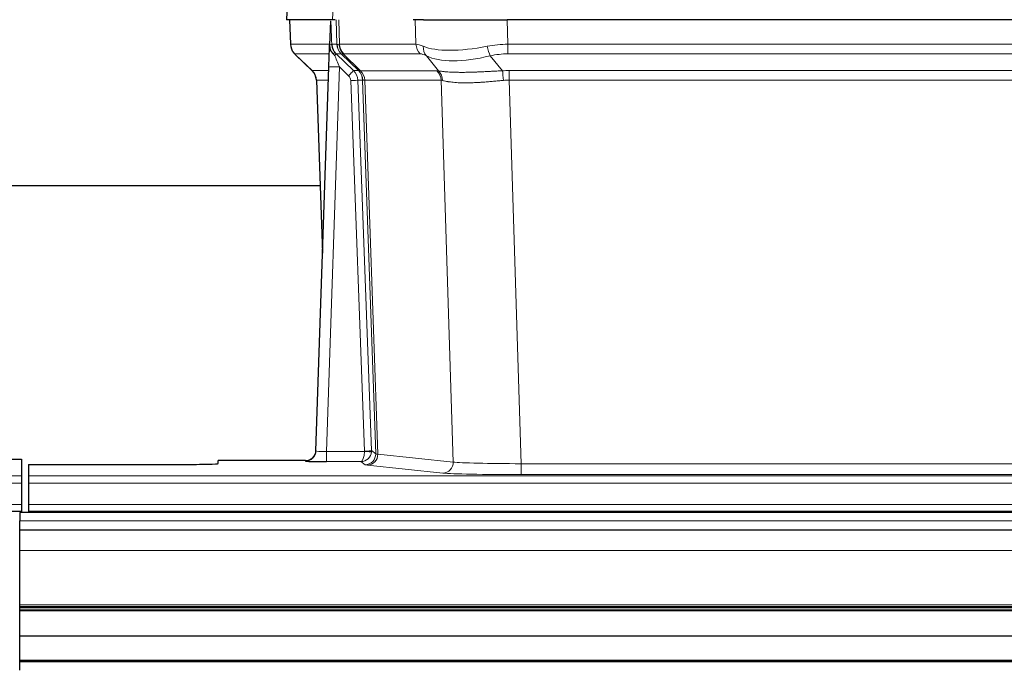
# Model space of a CAD drawing. Header units: inches. Extents: x 0 to 20790, y -12 to 14700.
# Tile 94 of 184: x 3831 to 4111, y 11947 to 12133. Entities that reach past the tile are written whole.
import ezdxf

# ---------------------------------------------------------------- set-up
doc = ezdxf.new("R2010")
doc.units = ezdxf.units.IN
doc.layers.add('1', color=7, linetype='Continuous', true_color=0xffffff)

msp = doc.modelspace()

# ---------------------------------------------------------------- linework, layer by layer
at = {"layer": '1', "color": 2, "linetype": 'Continuous', "lineweight": 25}
for p, q in [((3907.011, 12139.878), (3906.631, 12132.719)), ((3919.765, 12132.719), (3906.647, 12132.719)), ((3907.571, 12132.719), (3907.82, 12125.709)), ((3919.185, 12132.288), (3918.958, 12125.558)), ((3920.55, 12132.719), (3919.765, 12132.719)), ((3945.699, 12132.719), (3942.804, 12132.719)), ((3945.699, 12132.719), (3969.558, 12132.719)), ((4184.781, 12132.719), (3969.558, 12132.719)), ((3918.958, 12125.558), (3918.956, 12125.508)), ((3909.233, 12122.704), (3914.021, 12118.146)), ((3915.06, 12009.864), (3918.748, 12119.241)), ((3915.181, 12115.49), (3916.96, 12066.216)), ((3916.22, 12085.347), (3748.066, 12085.347)), ((3915.052, 12009.73), (3915.06, 12009.864)), ((3823.212, 12007.518), (3831.169, 12007.518)), ((3831.169, 12007.518), (3831.169, 12002.745)), ((3833.169, 12006.019), (3833.169, 12002.745)), ((3833.169, 12006.019), (3877.169, 12006.019)), ((3912.072, 12007.098), (3887.169, 12007.098)), ((3887.169, 12006.28), (3887.169, 12007.098)), ((3831.169, 12002.745), (3831.169, 12000.675)), ((3833.169, 12002.745), (3833.169, 12000.675)), ((3831.169, 12000.675), (3831.169, 11994.649)), ((3833.169, 12000.675), (3833.169, 11994.649)), ((3831.169, 11994.649), (3831.169, 11992.719)), ((3833.169, 11994.649), (3833.169, 11992.719)), ((3343.169, 11992.719), (3831.169, 11992.719)), ((3830.669, 11992.324), (3830.669, 11989.96)), ((4807.669, 11992.324), (3830.669, 11992.324)), ((3831.169, 11992.719), (3831.169, 11992.324)), ((3833.169, 11992.719), (3833.169, 11992.324)), ((3833.169, 11992.719), (4321.169, 11992.719)), ((3830.669, 11987.324), (3830.669, 11989.96)), ((3830.669, 11981.466), (3830.669, 11987.324)), ((4807.669, 11987.324), (3830.669, 11987.324)), ((3830.669, 11965.984), (3830.669, 11981.466)), ((3830.669, 11965.559), (3830.669, 11965.984)), ((3830.669, 11965.135), (3830.669, 11965.559)), ((3830.669, 11964.468), (3830.669, 11965.135)), ((4807.669, 11965.135), (3830.669, 11965.135)), ((3830.669, 11964.332), (3830.669, 11964.468)), ((4807.669, 11964.468), (3830.669, 11964.468)), ((3830.669, 11957.101), (3830.669, 11964.332)), ((4807.669, 11964.332), (3830.669, 11964.332)), ((3830.669, 11950.166), (3830.669, 11957.101)), ((4807.669, 11957.101), (3830.669, 11957.101)), ((3830.669, 11949.813), (3830.669, 11950.166)), ((4807.669, 11950.166), (3830.669, 11950.166)), ((3830.669, 11947.365), (3830.669, 11949.813)), ((4807.669, 11949.813), (3830.669, 11949.813))]:
    msp.add_line(p, q, dxfattribs=at)
at = {"layer": '1', "color": 110, "linetype": 'Continuous', "lineweight": 13}
for p, q in [((3907.028, 12139.876), (3906.647, 12132.719)), ((3919.765, 12132.719), (3920.139, 12139.876)), ((3907.588, 12132.719), (3907.836, 12125.725)), ((3921.034, 12125.725), (3920.791, 12132.719)), ((3921.576, 12132.719), (3921.819, 12125.725)), ((3943.566, 12125.725), (3943.376, 12132.719)), ((3969.558, 12132.719), (3969.748, 12125.725)), ((3907.836, 12125.725), (3918.964, 12125.725)), ((3919.573, 12125.725), (3921.034, 12125.725)), ((3921.819, 12125.725), (3943.566, 12125.725)), ((3969.748, 12122.987), (3969.748, 12125.725)), ((3969.748, 12125.725), (4184.59, 12125.725)), ((3918.874, 12122.987), (3909.054, 12122.987)), ((3909.149, 12122.795), (3913.962, 12118.214)), ((3922.252, 12122.987), (3920.817, 12122.987)), ((3920.817, 12122.987), (3925.745, 12118.238)), ((3927.182, 12118.231), (3922.29, 12122.975)), ((3922.836, 12122.975), (3927.782, 12118.179)), ((3944.749, 12122.987), (3923.002, 12122.987)), ((3950.019, 12118.111), (3946.526, 12122.429)), ((3964.724, 12122.429), (3968.178, 12118.16)), ((4184.59, 12122.987), (3969.748, 12122.987)), ((3913.975, 12118.238), (3918.715, 12118.238)), ((3921.747, 12119.245), (3918.053, 12009.703)), ((3924.356, 12116.729), (3921.747, 12119.245)), ((3925.745, 12118.238), (3927.156, 12118.238)), ((3927.782, 12118.179), (3949.516, 12118.179)), ((3970.09, 12118.237), (4184.248, 12118.237)), ((3970.09, 12115.499), (3970.09, 12118.237)), ((3918.622, 12115.503), (3915.193, 12115.503)), ((3915.193, 12115.503), (3916.966, 12066.39)), ((3928.859, 12009.799), (3924.968, 12115.362)), ((3926.965, 12115.503), (3930.856, 12009.94)), ((3928.375, 12115.503), (3926.965, 12115.503)), ((3932.085, 12009.043), (3928.375, 12115.503)), ((3928.958, 12115.459), (3932.67, 12008.929)), ((3950.698, 12115.459), (3928.964, 12115.459)), ((3954.156, 12006.682), (3950.698, 12115.459)), ((3970.09, 12115.499), (3973.564, 12006.213)), ((4184.248, 12115.499), (3970.09, 12115.499)), ((3918.053, 12009.703), (3928.858, 12009.703)), ((3918.053, 12009.703), (3918.053, 12006.809)), ((3930.856, 12009.94), (3932.085, 12009.043)), ((3932.67, 12008.929), (3954.156, 12006.682)), ((3912.062, 12006.966), (3912.072, 12007.098)), ((3918.053, 12006.809), (3927.895, 12006.809)), ((3929.089, 12005.937), (3927.895, 12006.809)), ((3951.247, 12003.565), (3929.762, 12005.812)), ((3973.564, 12006.213), (3973.564, 12003.11)), ((3973.564, 12006.213), (4180.774, 12006.213)), ((3343.169, 12002.745), (3831.169, 12002.745)), ((3833.169, 12002.745), (4321.169, 12002.745)), ((4180.774, 12003.11), (3973.564, 12003.11)), ((3343.169, 12000.675), (3831.169, 12000.675)), ((3833.169, 12000.675), (4321.169, 12000.675)), ((3343.169, 11994.649), (3831.169, 11994.649)), ((3833.169, 11994.649), (4321.169, 11994.649)), ((4807.669, 11989.96), (3830.669, 11989.96)), ((4807.669, 11981.466), (3830.669, 11981.466)), ((4807.669, 11965.984), (3830.669, 11965.984)), ((4807.669, 11965.559), (3830.669, 11965.559))]:
    msp.add_line(p, q, dxfattribs=at)
for centre, major_axis, ratio, start_param, end_param in [((3911.831, 12125.865), (0, 4), 0.9993908, 1.6057029, 2.3736478), ((3917.575, 12125.655), (-1.999, -0.077), 0.1036431, 2.3309857, 3.1065184), ((3918.842, 12122.203), (-1.583, -1.222), 0.0276319, 2.3426468, 3.1139303), ((3923.594, 12125.865), (-3.533, 1.889), 0.9978056, 1.1483129, 1.2948132), ((3948.829, 12102.865), (-27.808, 22.856), 0.0163197, 6.2307105, 6.2626907), ((3925.029, 12125.865), (0, 4), 0.9993908, 1.6057029, 2.3736478), ((3925.067, 12125.853), (1.703, 3.619), 0.9971774, 2.0444506, 2.8128075), ((3947.678, 12135.954), (26.658, 10.191), 0.0473724, 3.1922144, 3.3375655), ((3948.829, 12102.865), (-27.661, 22.629), 0.117212, 6.1415193, 6.1734995), ((3925.532, 12125.853), (-0.603, 3.954), 0.9772749, 1.4578558, 2.2262127), ((3925.698, 12125.865), (0, 4), 0.9702957, 1.6057029, 2.3736478), ((3947.445, 12125.865), (0, 4), 0.9702957, 1.6057029, 2.3736478), ((3970.398, 12102.865), (-27.492, 22.639), 0.1155218, 5.9182109, 6.1390417), ((3949.222, 12125.306), (1.736, 3.604), 0.8689501, 2.008197, 2.795133), ((3969.495, 12135.954), (26.677, 8.186), 0.3267204, 3.5164364, 4.4002733), ((3970.398, 12102.865), (-26.983, 1.545), 0.8452785, 4.7847941, 5.0056249), ((3964.724, 12125.306), (-0.881, 3.902), 0.2224052, 1.5615969, 2.3485329), ((3932.869, 12099.987), (-23.826, 22.997), 0.016839, 6.265741, 6.3949638), ((3919.429, 12121.549), (-1.388, -1.44), 0.0242285, 2.3413968, 3.1173399), ((3921.747, 12119.314), (-1.856, 4.567), 0.0053314, 0.7881854, 1.5839148), ((3946.052, 12099.987), (-23.81, 22.996), 0.0168486, 6.2337622, 6.2657424), ((3947.678, 12135.954), (25.449, 12.923), 0.0600246, 3.1865743, 3.3319254), ((3946.133, 12099.987), (-23.636, 22.829), 0.1185162, 6.1610869, 6.193067), ((3967.702, 12099.987), (-23.46, 22.829), 0.1194803, 5.9401815, 6.1610123), ((3969.495, 12135.954), (25.873, 10.634), 0.4068526, 3.4799804, 4.3638173), ((3970.398, 12099.987), (-16.721, 16.271), 0.9721633, 5.498263, 5.7190938), ((3938.843, 12094.22), (-24.879, 24.014), 0.016827, 6.2657537, 6.3097784), ((3911.198, 12115.36), (0, -4), 0.9993908, 1.606401, 2.3736478), ((3921.747, 12119.14), (2.998, -0.101), 0.0348797, 1.5719726, 3.1427689), ((3924.356, 12116.799), (-1.388, -1.44), 0.0242285, 1.5456675, 3.1173399), ((3922.968, 12115.36), (-2.83, 2.828), 0.9993905, 3.9625958, 4.7298425), ((3951.993, 12094.221), (-24.847, 24.013), 0.0168511, 6.2432972, 6.2657507), ((3924.38, 12115.36), (0, -4), 0.9993908, 1.606401, 2.3736478), ((3924.405, 12115.354), (-1.442, -3.731), 0.998056, 1.9750302, 2.7420583), ((3925.08, 12115.302), (-0.019, -4), 0.9702844, 1.6145674, 2.378208), ((3925.085, 12115.301), (0, -4), 0.9702957, 1.6100662, 2.3736478), ((3973.581, 12094.07), (-24.592, 23.931), 0.1189226, 6.0865623, 6.1615802), ((3946.82, 12115.301), (0, -4), 0.9702957, 1.6100662, 2.3736478), ((3947.323, 12115.234), (-0.926, -3.891), 0.9457602, 1.8333412, 2.5978993), ((3970.88, 12094.237), (-17.528, 16.98), 0.9676454, 5.4983426, 5.5781901), ((3968.178, 12115.283), (0.32, -3.987), 0.0824896, 1.6016287, 2.3703401), ((3922.968, 12115.29), (-1.703, 1.052), 0.998638, 3.7311373, 4.4983841), ((3924.968, 12115.431), (-1.999, -0.074), 0.0348758, 1.5695108, 3.106687), ((3949.217, 12091.343), (-20.849, 24.157), 0.0182437, 6.2485252, 6.2709785), ((3970.885, 12091.192), (-20.559, 24.143), 0.1188179, 6.1116391, 6.1866571), ((3970.88, 12091.359), (-2.819, 24.028), 0.8253154, 6.1813941, 6.2612416), ((3912.062, 12009.965), (-2.991, 0.235), 0.9996552, 1.6492063, 3.1415821), ((3918.065, 12009.965), (3.005, 0.103), 0.0869619, 3.134501, 4.7052973), ((3927.895, 12009.808), (0.028, 3), 0.3214645, 3.1707908, 4.6805006), ((3927.895, 12009.808), (0.98, 2.84), 0.9849493, 3.4786225, 4.9883323), ((3927.859, 12009.764), (-0.606, 0.798), 0.9977279, 4.0031793, 4.0989447), ((3928.858, 12009.773), (1.997, -0.118), 0.0348391, 4.7144422, 6.2458161), ((3928.859, 12009.869), (1.999, 0.074), 0.0348758, 4.7111034, 6.2482796), ((3929.089, 12008.936), (-1.769, -2.423), 0.9990158, 0.6312732, 2.2367485), ((3929.762, 12008.811), (-0.312, -2.984), 0.969741, 0.1074293, 1.71115), ((3927.859, 12009.834), (-0.383, 2.976), 0.9995817, 4.5240335, 4.619799), ((3952.088, 12008.957), (-20.016, 0.105), 0.0266879, 0.0359631, 0.2452873), ((3952.088, 12005.958), (-23.014, 0), 0.0261612, 0.0358052, 0.2451294), ((3951.247, 12006.564), (-0.312, -2.984), 0.969741, 0.1074293, 1.71115), ((3973.571, 12006.711), (-20.013, 0.095), 0.0248544, 0.2452138, 1.5705958), ((3973.571, 12003.712), (23.012, 0), 0.0261647, 3.3867297, 4.7121117)]:
    msp.add_ellipse(centre, major_axis=major_axis, ratio=ratio, start_param=start_param, end_param=end_param, dxfattribs=at)
at = {"layer": '1', "color": 2, "linetype": 'Continuous', "lineweight": 25}
for centre, major_axis, ratio, start_param, end_param in [((3918.748, 12119.415), (0.227, 6.726), 0.0008736, 4.686473, 5.8457525), ((3911.185, 12115.337), (3.886, 0.947), 0.998973, 6.0801535, 6.8477658), ((3936.066, 12091.343), (-20.882, 24.158), 0.0154016, 6.2674704, 6.311495), ((3912.072, 12010.102), (0.15, 3), 0.998739, 3.1914798, 4.7286497), ((3877.169, 12006.28), (-10, 0), 0.0261859, 1.5707963, 3.1415927), ((3918.065, 12006.966), (6.003, 0), 0.0262109, 3.1395311, 4.7103274)]:
    msp.add_ellipse(centre, major_axis=major_axis, ratio=ratio, start_param=start_param, end_param=end_param, dxfattribs=at)
msp.add_open_spline([(3919.185, 12132.288), (3919.222, 12132.292), (3919.28, 12132.299), (3919.305, 12132.307), (3919.309, 12132.311)], degree=3, dxfattribs=at)
at = {"layer": '1', "color": 110, "linetype": 'Continuous', "lineweight": 13}
for points, knots in [([(3919.309, 12132.311), (3919.315, 12132.176), (3919.32, 12132.04), (3919.332, 12131.769), (3919.338, 12131.633), (3919.355, 12131.224), (3919.366, 12130.951), (3919.388, 12130.404), (3919.399, 12130.13), (3919.421, 12129.582), (3919.432, 12129.307), (3919.454, 12128.757), (3919.465, 12128.482), (3919.487, 12127.931), (3919.498, 12127.656), (3919.53, 12126.829), (3919.551, 12126.277), (3919.573, 12125.725)], [0, 0, 0, 0, 0.0625, 0.0625, 0.125, 0.125, 0.25, 0.25, 0.375, 0.375, 0.5, 0.5, 0.625, 0.625, 0.75, 0.75, 1, 1, 1, 1]), ([(3950.019, 12118.111), (3950.165, 12118.091), (3950.329, 12118.068), (3950.693, 12118.022), (3950.894, 12117.998), (3951.168, 12117.968), (3951.224, 12117.962), (3951.339, 12117.95), (3951.397, 12117.944), (3951.575, 12117.926), (3951.697, 12117.915), (3952.077, 12117.881), (3952.346, 12117.859), (3952.917, 12117.82), (3953.218, 12117.802), (3953.852, 12117.77), (3954.186, 12117.757), (3954.71, 12117.741), (3954.889, 12117.736), (3955.164, 12117.73), (3955.257, 12117.728), (3955.397, 12117.726), (3955.444, 12117.725), (3955.539, 12117.724), (3955.966, 12117.717), (3956.407, 12117.715), (3957.214, 12117.717), (3958.043, 12117.725), (3958.915, 12117.745), (3959.81, 12117.77), (3960.268, 12117.786), (3960.854, 12117.808), (3960.972, 12117.812), (3961.21, 12117.822), (3961.329, 12117.827), (3961.689, 12117.842), (3961.929, 12117.853), (3962.654, 12117.885), (3963.142, 12117.909), (3964.126, 12117.958), (3964.622, 12117.984), (3965.623, 12118.036), (3966.128, 12118.062), (3967.146, 12118.113), (3967.66, 12118.138), (3968.178, 12118.16)], [0, 0, 0, 0, 0.0625, 0.0625, 0.125, 0.125, 0.140625, 0.140625, 0.15625, 0.15625, 0.1875, 0.1875, 0.25, 0.25, 0.3125, 0.3125, 0.375, 0.375, 0.40625, 0.40625, 0.421875, 0.421875, 0.4296875, 0.4296875, 0.4375, 0.5, 0.5, 0.5625, 0.625, 0.625, 0.6875, 0.6875, 0.703125, 0.703125, 0.71875, 0.71875, 0.75, 0.75, 0.8125, 0.8125, 0.875, 0.875, 0.9375, 0.9375, 1, 1, 1, 1]), ([(3928.958, 12115.459), (3928.807, 12115.458), (3928.684, 12115.46), (3928.497, 12115.474), (3928.432, 12115.484), (3928.395, 12115.498)], [0, 0, 0, 0, 0.5, 0.5, 1, 1, 1, 1]), ([(3968.497, 12115.432), (3968.008, 12115.388), (3967.524, 12115.343), (3966.564, 12115.254), (3966.089, 12115.21), (3965.147, 12115.124), (3964.68, 12115.083), (3963.754, 12115.006), (3963.296, 12114.969), (3962.614, 12114.919), (3962.388, 12114.903), (3962.051, 12114.88), (3961.939, 12114.873), (3961.715, 12114.859), (3961.604, 12114.852), (3961.053, 12114.819), (3960.622, 12114.797), (3959.778, 12114.76), (3958.954, 12114.732), (3958.168, 12114.722), (3957.401, 12114.72), (3957.028, 12114.724), (3956.619, 12114.734), (3956.573, 12114.735), (3956.483, 12114.737), (3956.438, 12114.739), (3956.304, 12114.743), (3956.038, 12114.751), (3955.78, 12114.763), (3955.275, 12114.788), (3954.953, 12114.809), (3954.336, 12114.859), (3954.042, 12114.887), (3953.482, 12114.951), (3953.215, 12114.986), (3952.837, 12115.042), (3952.715, 12115.061), (3952.537, 12115.091), (3952.478, 12115.101), (3952.363, 12115.122), (3952.306, 12115.132), (3952.029, 12115.184), (3951.823, 12115.227), (3951.445, 12115.313), (3951.273, 12115.356), (3951.117, 12115.398)], [0, 0, 0, 0, 0.0625, 0.0625, 0.125, 0.125, 0.1875, 0.1875, 0.25, 0.25, 0.28125, 0.28125, 0.296875, 0.296875, 0.3125, 0.3125, 0.375, 0.375, 0.4375, 0.5, 0.5, 0.5625, 0.5625, 0.5703125, 0.5703125, 0.578125, 0.578125, 0.59375, 0.625, 0.625, 0.6875, 0.6875, 0.75, 0.75, 0.8125, 0.8125, 0.84375, 0.84375, 0.859375, 0.859375, 0.875, 0.875, 0.9375, 0.9375, 1, 1, 1, 1])]:
    msp.add_open_spline(points, degree=3, knots=knots, dxfattribs=at)
at = {"layer": '1', "color": 2, "linetype": 'Continuous', "lineweight": 25}
for points, knots in [([(3907.833, 12125.673), (3907.83, 12125.641), (3907.808, 12125.313), (3907.956, 12124.75), (3908.197, 12124.107), (3908.439, 12123.68), (3908.612, 12123.426), (3908.711, 12123.29), (3908.752, 12123.239)], [0, 0, 0, 0, 0.0267984, 0.2769207, 0.4859555, 0.6569382, 0.8419831, 1, 1, 1, 1]), ([(3918.956, 12125.508), (3918.952, 12125.388), (3918.955, 12125.15), (3918.98, 12124.916), (3919.008, 12124.743), (3919.019, 12124.686), (3919.037, 12124.6), (3919.044, 12124.571), (3919.058, 12124.515), (3919.065, 12124.487), (3919.104, 12124.347), (3919.141, 12124.238), (3919.227, 12124.028), (3919.276, 12123.926), (3919.345, 12123.803), (3919.359, 12123.779), (3919.388, 12123.73), (3919.403, 12123.706), (3919.45, 12123.635), (3919.482, 12123.588), (3919.549, 12123.497), (3919.584, 12123.453), (3919.657, 12123.366), (3919.694, 12123.324), (3919.752, 12123.261), (3919.771, 12123.24), (3919.811, 12123.198), (3919.831, 12123.177), (3919.871, 12123.135), (3919.891, 12123.114), (3919.932, 12123.071), (3919.951, 12123.048), (3919.971, 12123.024)], [0, 0, 0, 0, 0.125, 0.25, 0.25, 0.3125, 0.3125, 0.34375, 0.34375, 0.375, 0.375, 0.5, 0.5, 0.625, 0.625, 0.65625, 0.65625, 0.6875, 0.6875, 0.75, 0.75, 0.8125, 0.8125, 0.875, 0.875, 0.90625, 0.90625, 0.9375, 0.9375, 0.96875, 0.96875, 1, 1, 1, 1]), ([(3919.573, 12125.725), (3919.575, 12125.671), (3919.578, 12125.617), (3919.587, 12125.51), (3919.592, 12125.458), (3919.612, 12125.301), (3919.629, 12125.199), (3919.67, 12124.999), (3919.695, 12124.901), (3919.751, 12124.706), (3919.783, 12124.61), (3919.836, 12124.467), (3919.855, 12124.419), (3919.894, 12124.325), (3919.915, 12124.278), (3919.979, 12124.138), (3920.026, 12124.046), (3920.126, 12123.865), (3920.18, 12123.775), (3920.296, 12123.598), (3920.359, 12123.511), (3920.426, 12123.424)], [0, 0, 0, 0, 0.0625, 0.0625, 0.125, 0.125, 0.25, 0.25, 0.375, 0.375, 0.5, 0.5, 0.5625, 0.5625, 0.625, 0.625, 0.75, 0.75, 0.875, 0.875, 1, 1, 1, 1]), ([(3919.971, 12123.024), (3920.041, 12122.937), (3920.114, 12122.853), (3920.227, 12122.728), (3920.265, 12122.688), (3920.342, 12122.607), (3920.381, 12122.567), (3920.421, 12122.527)], [0, 0, 0, 0, 0.5, 0.5, 0.75, 0.75, 1, 1, 1, 1])]:
    msp.add_open_spline(points, degree=3, knots=knots, dxfattribs=at)
at = {"layer": '1', "color": 110, "linetype": 'Continuous', "lineweight": 13}
msp.add_open_spline([(3927.182, 12118.231), (3927.217, 12118.22), (3927.351, 12118.199), (3927.613, 12118.185), (3927.776, 12118.179)], degree=3, dxfattribs=at)
for points, weights in [([(3927.776, 12118.179), (3927.779, 12118.179), (3927.782, 12118.179)], [0.499999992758, 0.500000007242, 0.499999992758]), ([(3928.964, 12115.459), (3928.961, 12115.459), (3928.958, 12115.459)], [0.50000001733, 0.49999998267, 0.50000001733])]:
    msp.add_rational_spline(points, weights, degree=2, dxfattribs=at)

doc.saveas('drawing.dxf')
